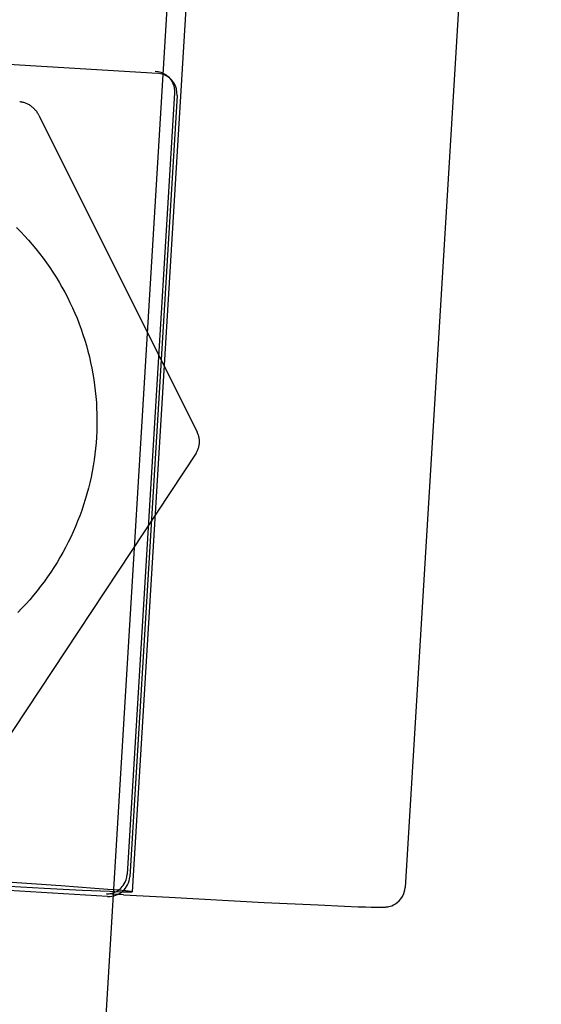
# Model space of a CAD drawing. Header units: inches. Extents: x 0 to 304, y 0 to 196.
# Tile 116 of 129: x 167.498 to 167.747, y 136.547 to 137.017. Entities that reach past the tile are written whole.
import ezdxf

# ---------------------------------------------------------------- set-up
doc = ezdxf.new("R2010")
doc.units = ezdxf.units.IN
doc.header["$LTSCALE"] = 16.696429
doc.header["$MEASUREMENT"] = 0
doc.linetypes.add('HIDDEN', pattern=[0.2, 0.1, -0.1])
doc.layers.add('DEFAULT_2', color=8, linetype='HIDDEN')

msp = doc.modelspace()

# ---------------------------------------------------------------- linework, layer by layer
at = {"layer": 'DEFAULT_2', "color": 8, "linetype": 'HIDDEN'}
for p, q in [((167.74744, 137.67694), (167.68241, 136.60248)), ((167.58738, 137.18427), (167.55205, 136.60035)), ((167.57236, 137.085), (166.84748, 125.10722)), ((167.2646, 137.00954), (167.56404, 136.99144)), ((167.57042, 136.98861), (167.56928, 136.98973)), ((167.57224, 136.98201), (167.54965, 136.6087)), ((167.57342, 136.98086), (167.55082, 136.60755)), ((167.50466, 136.97491), (167.50545, 136.97415)), ((167.50741, 136.97146), (167.58311, 136.81987)), ((167.58251, 136.80988), (167.48907, 136.66852)), ((167.54024, 136.59817), (167.2408, 136.61627)), ((167.47515, 136.604), (167.50993, 136.60211)), ((167.51799, 136.60314), (167.48556, 136.60533)), ((167.50993, 136.60211), (167.52806, 136.60119)), ((167.52806, 136.60119), (167.54139, 136.60058)), ((167.54781, 136.59891), (167.53976, 136.59931)), ((167.54781, 136.59891), (167.56964, 136.59771)), ((167.56964, 136.59771), (167.61507, 136.59531)), ((167.61507, 136.59531), (167.64078, 136.59405)), ((167.64078, 136.59405), (167.65343, 136.59349)), ((167.65343, 136.59349), (167.66, 136.59323)), ((167.66, 136.59323), (167.6635, 136.59311)), ((167.6635, 136.59311), (167.66612, 136.59303)), ((167.66612, 136.59303), (167.66749, 136.593)), ((167.66749, 136.593), (167.66862, 136.59298)), ((167.66862, 136.59298), (167.66955, 136.59297)), ((167.66955, 136.59297), (167.67033, 136.59296))]:
    msp.add_line(p, q, dxfattribs=at)
for points in [[(167.56296, 136.9925), (167.56437, 136.99232), (167.56573, 136.99194), (167.56702, 136.99138), (167.56821, 136.99064), (167.56929, 136.98972)], [(167.57042, 136.98862), (167.56981, 136.98916), (167.56852, 136.99007), (167.56711, 136.99076), (167.5656, 136.99122), (167.56404, 136.99144)], [(167.56929, 136.98972), (167.57015, 136.98875), (167.57089, 136.98768), (167.57145, 136.98655), (167.57186, 136.9854), (167.57212, 136.98425), (167.57224, 136.98311), (167.57224, 136.98201)], [(167.57342, 136.98086), (167.57339, 136.98239), (167.57313, 136.98392), (167.57263, 136.9854), (167.5719, 136.98679), (167.57095, 136.98806), (167.57042, 136.98862)], [(167.50465, 136.97492), (167.50457, 136.975), (167.50426, 136.97528), (167.50394, 136.97555), (167.50361, 136.9758), (167.50327, 136.97604), (167.50292, 136.97627), (167.50256, 136.97648), (167.50219, 136.97668), (167.50182, 136.97686), (167.50143, 136.97702), (167.50104, 136.97717), (167.50065, 136.97731), (167.50025, 136.97742), (167.49984, 136.97752), (167.49943, 136.9776), (167.49902, 136.97767), (167.4986, 136.97771), (167.49828, 136.97774)], [(167.50741, 136.97146), (167.50726, 136.97174), (167.50706, 136.97209), (167.50685, 136.97243), (167.50663, 136.97276), (167.50639, 136.97308), (167.50614, 136.97339), (167.50588, 136.97369), (167.50561, 136.97398), (167.50545, 136.97414)], [(167.49681, 136.91769), (167.49874, 136.91573), (167.50064, 136.91372), (167.50249, 136.91168), (167.5043, 136.90959), (167.50606, 136.90747), (167.50778, 136.90531), (167.50945, 136.90312), (167.51107, 136.90088), (167.51265, 136.89862), (167.51418, 136.89632), (167.51566, 136.89399), (167.51709, 136.89163), (167.51847, 136.88924), (167.51979, 136.88682), (167.52107, 136.88438), (167.52229, 136.88191), (167.52347, 136.87941), (167.52458, 136.87688), (167.52565, 136.87434), (167.52666, 136.87177), (167.52761, 136.86918), (167.52851, 136.86657), (167.52936, 136.86395), (167.53015, 136.8613), (167.53088, 136.85864), (167.53155, 136.85597), (167.53217, 136.85328), (167.53273, 136.85058), (167.53324, 136.84786), (167.53368, 136.84514), (167.53407, 136.84241), (167.5344, 136.83967), (167.53467, 136.83692), (167.53489, 136.83417), (167.53504, 136.83142), (167.53514, 136.82866), (167.53518, 136.8259), (167.53516, 136.82314), (167.53508, 136.82038), (167.53494, 136.81763)], [(167.53494, 136.81763), (167.53475, 136.81487), (167.53449, 136.81213), (167.53418, 136.80938), (167.53381, 136.80665), (167.53338, 136.80392), (167.53289, 136.80121), (167.53235, 136.7985), (167.53175, 136.79581), (167.53109, 136.79313), (167.53038, 136.79046), (167.5296, 136.78782), (167.52878, 136.78518), (167.52789, 136.78257), (167.52695, 136.77997), (167.52596, 136.7774), (167.52491, 136.77485), (167.52381, 136.77232), (167.52266, 136.76981), (167.52145, 136.76733), (167.52019, 136.76487), (167.51888, 136.76245), (167.51751, 136.76005), (167.5161, 136.75768), (167.51463, 136.75534), (167.51312, 136.75303), (167.51156, 136.75076), (167.50995, 136.74852), (167.50829, 136.74631), (167.50659, 136.74414), (167.50484, 136.742), (167.50305, 136.73991), (167.50121, 136.73785), (167.49933, 136.73583), (167.4974, 136.73385)], [(167.58251, 136.80988), (167.58268, 136.81016), (167.58289, 136.81051), (167.58308, 136.81087), (167.58326, 136.81124), (167.58342, 136.81162), (167.58357, 136.812), (167.5837, 136.81239), (167.58382, 136.81278), (167.58391, 136.81318), (167.584, 136.81358), (167.58406, 136.81398), (167.58411, 136.81439), (167.58415, 136.8148), (167.58416, 136.81521), (167.58416, 136.81562), (167.58414, 136.81603), (167.58411, 136.81643), (167.58406, 136.81684), (167.58399, 136.81724), (167.58391, 136.81764), (167.58381, 136.81804), (167.58369, 136.81843), (167.58356, 136.81882), (167.58341, 136.8192), (167.58325, 136.81958), (167.58311, 136.81987)], [(167.53976, 136.59931), (167.53977, 136.59931), (167.53981, 136.59931), (167.53991, 136.59931), (167.54009, 136.59932), (167.54033, 136.59933), (167.54064, 136.59935), (167.54102, 136.5994), (167.54146, 136.59947), (167.54194, 136.59957), (167.54241, 136.59969), (167.5429, 136.59984), (167.54347, 136.60006), (167.54403, 136.60031), (167.54446, 136.60053), (167.54494, 136.60081), (167.5456, 136.60126), (167.54627, 136.6018), (167.54679, 136.60229), (167.54727, 136.60281), (167.54774, 136.6034), (167.54821, 136.60411), (167.54869, 136.60499), (167.54912, 136.60605), (167.54946, 136.60729), (167.54965, 136.6087)], [(167.55204, 136.60036), (167.55121, 136.60052), (167.549, 136.60076), (167.54539, 136.60109), (167.54045, 136.60149), (167.53419, 136.60197), (167.51799, 136.60314)], [(167.54139, 136.60058), (167.5461, 136.60039), (167.54947, 136.6003), (167.55145, 136.60029), (167.55204, 136.60035)], [(167.67033, 136.59296), (167.67067, 136.59296), (167.67098, 136.59296), (167.67127, 136.59297), (167.67155, 136.59297), (167.67181, 136.59298), (167.67206, 136.59299), (167.67231, 136.593), (167.67255, 136.59301), (167.67281, 136.59303), (167.67308, 136.59305), (167.67338, 136.59309), (167.67373, 136.59313), (167.67414, 136.5932), (167.67464, 136.5933), (167.67524, 136.59347), (167.67598, 136.59372), (167.67684, 136.59409), (167.67784, 136.59466), (167.67882, 136.59538), (167.67958, 136.59609), (167.68032, 136.59693), (167.6811, 136.59809), (167.68178, 136.59955), (167.68228, 136.60134), (167.68241, 136.60248)]]:
    msp.add_lwpolyline(points, dxfattribs=at)
msp.add_arc((167.54084, 136.60815), 0.01, 266.6073, 356.4702, dxfattribs=at)

doc.saveas('drawing.dxf')
